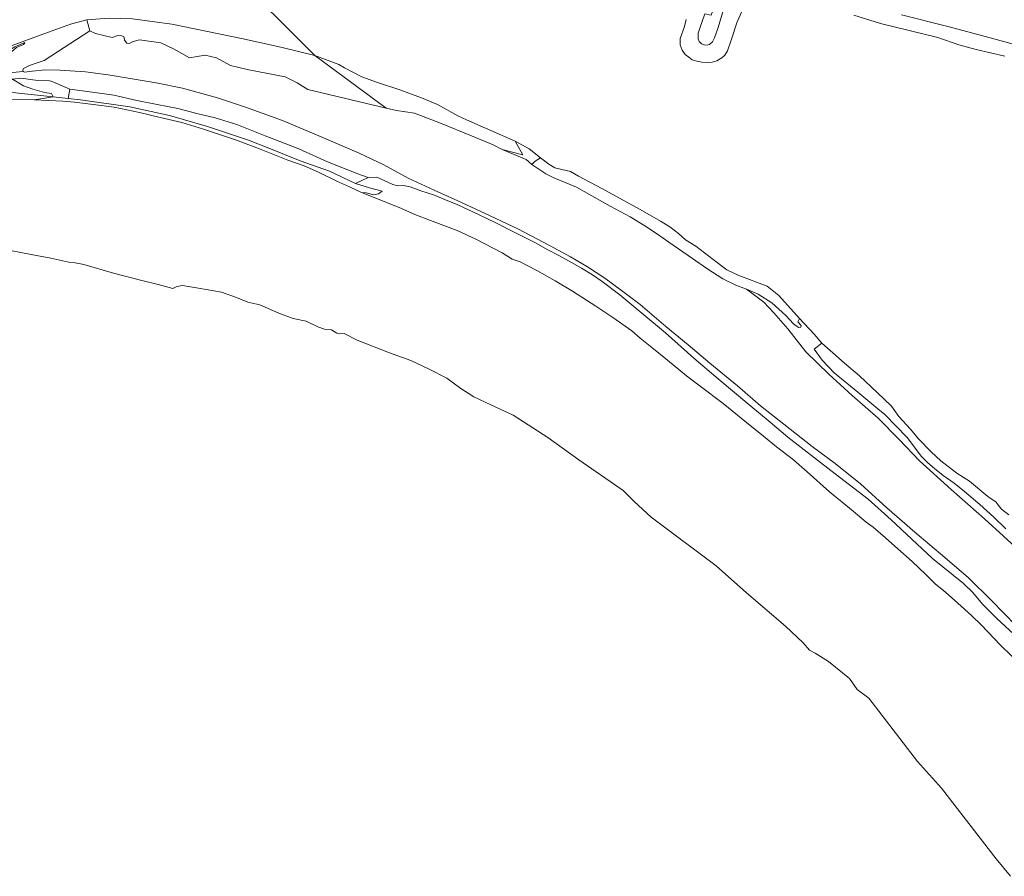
# Model space of a CAD drawing. Extents: x 184422 to 186971, y 345860 to 349088.
# Tile 16 of 59: x 185604 to 186121, y 346224 to 346673. Entities that reach past the tile are written whole.
import ezdxf

# ---------------------------------------------------------------- set-up
doc = ezdxf.new("R2010")
doc.units = 0
for name, color, linetype, lineweight in [('B-WE-GR-GRAS-GV', 60, 'Continuous', 13), ('B-WE-GR-GROENVOORZIENING-GV', 80, 'Continuous', 18), ('B-WE-GR-STRUIK-GV', 90, 'Continuous', 13), ('B-WE-GW-TALUD_KRUIN-G', 90, 'Continuous', 18), ('B-WE-OG-WATER-GV', 130, 'Continuous', 18), ('B-WE-OG-WATER_SLOOT-GV', 120, 'Continuous', 18), ('B-WE-VH-VERHARDING_OPEN-GV', 252, 'Continuous', 18)]:
    doc.layers.add(name, color=color, linetype=linetype, lineweight=lineweight)

msp = doc.modelspace()

# ---------------------------------------------------------------- linework, layer by layer
at = {"layer": 'B-WE-GR-GRAS-GV', "flags": 128}
for points in [[(185976.614, 346685.511), (185970.92, 346686.65), (185966.982, 346675.763), (185963.772, 346676.421), (185961.067, 346668.9), (185960.176, 346666.36), (185960.108, 346664.667), (185960.274, 346663.314), (185960.804, 346661.972), (185962.025, 346660.64), (185963.367, 346660.085), (185964.855, 346659.976), (185966.126, 346660.298), (185967.738, 346661.686), (185968.768, 346663.784), (185970.689, 346669.251), (185973.45, 346678.699), (185974.943, 346682.573), (185976.327, 346685.147)], [(185588.668, 346642.347), (185590.568, 346645.529), (185593.876, 346650.497), (185597.511, 346654.324), (185602.614, 346658.758), (185606.23, 346660.325), (185606.761, 346660.8), (185607.036, 346661.394), (185601.789, 346659.09), (185597.674, 346656.671), (185592.772, 346652.08), (185591.385, 346650.262), (185589.635, 346647.647), (185588.178, 346644.131)]]:
    msp.add_lwpolyline(points, close=True, dxfattribs=at)
for points in [[(186066.779, 346675.832), (186091.803, 346669.544), (186115.966, 346663.094), (186129.362, 346659.544)], [(185596.876, 346645.359), (185606.039, 346646.215), (185605.871, 346646.861), (185606.327, 346647.677), (185609.496, 346649.282), (185613.413, 346650.776), (185617.044, 346651.859), (185641.157, 346667.591), (185639.451, 346673.274), (185630.982, 346671.047), (185615.477, 346665.382), (185600.408, 346659.877)], [(186130.327, 346393.309), (186110.457, 346411.379), (186092.822, 346426.8), (186076.32, 346441.906), (186065.559, 346453.088), (186054.576, 346464.2), (186041.033, 346476.093), (186028.767, 346487.412), (186016.726, 346498.984), (186007.233, 346511.173), (185999.805, 346519.502), (185994.682, 346525.144), (185985.609, 346531.921), (185979.933, 346533.998), (185973.071, 346537.304), (185964.675, 346542.812), (185957.285, 346547.979), (185944.814, 346556.542), (185938.804, 346560.813), (185932.297, 346565.265), (185924.486, 346569.897), (185913.972, 346575.459), (185904.395, 346580.853), (185896.396, 346585.506), (185884.519, 346590.412), (185880.309, 346592.506), (185872.939, 346597.432), (185869.96, 346600.034), (185857.302, 346605.246), (185852.615, 346607.757), (185841.263, 346612.478), (185825.054, 346619.086), (185811.395, 346624.363), (185801.971, 346625.699), (185796.595, 346626.972), (185755.441, 346636.717), (185749.858, 346640.269), (185743.506, 346643.373), (185723.693, 346647.201), (185714.886, 346649.4), (185707.461, 346653.303), (185701.602, 346654.794), (185697.308, 346654.057), (185693.307, 346653.359), (185685.252, 346657.844), (185678.273, 346661.163), (185667.118, 346662.863), (185663.818, 346661.914), (185661.769, 346660.903), (185660.48, 346661.075), (185659.326, 346662.646), (185659.095, 346663.857), (185658.944, 346664.297), (185657.872, 346664.912), (185655.739, 346665.04), (185652.806, 346664.094), (185644.001, 346666.109), (185641.157, 346667.591), (185617.044, 346651.859), (185613.413, 346650.776), (185609.496, 346649.282), (185606.327, 346647.677), (185605.871, 346646.861), (185606.039, 346646.215), (185606.831, 346645.806), (185611.043, 346646.281), (185617.496, 346647.088), (185625.379, 346646.84), (185638.741, 346646.031), (185650.664, 346644.385), (185662.315, 346642.505), (185675.945, 346640.233), (185689.705, 346637.376), (185708.051, 346632.368), (185723.193, 346627.302), (185742.093, 346620.455), (185762.434, 346611.811), (185782.31, 346603.322), (185795, 346597.298), (185808.044, 346590.211), (185821.702, 346583.825), (185832.189, 346579.225), (185840.999, 346575.155), (185851.083, 346570.494), (185865.647, 346563.54), (185882.628, 346554.618), (185893.202, 346548.893), (185902.112, 346543.618), (185911.261, 346537.747), (185919.943, 346531.275), (185929.843, 346523.83), (185943.228, 346512.371), (185954.877, 346502.727), (185966.321, 346493.053), (185980.759, 346481.132), (185992.862, 346470.638), (186005.096, 346461.172), (186019.966, 346449.335), (186032.103, 346440.51), (186045.321, 346429.779), (186059.122, 346417.153), (186073.902, 346404.474), (186089.603, 346391.117), (186102.031, 346380.476), (186114.077, 346368.617), (186127.009, 346355.325)], [(185601.789, 346659.09), (185607.036, 346661.394), (185606.761, 346660.8), (185606.23, 346660.325), (185602.614, 346658.758)], [(186127.009, 346355.325), (186114.077, 346368.617), (186102.031, 346380.476), (186089.603, 346391.117), (186073.902, 346404.474), (186059.122, 346417.153), (186045.321, 346429.779), (186032.103, 346440.51), (186019.966, 346449.335), (186005.096, 346461.172), (185992.862, 346470.638), (185980.759, 346481.132), (185966.321, 346493.053), (185954.877, 346502.727), (185943.228, 346512.371), (185929.843, 346523.83), (185919.943, 346531.275), (185911.261, 346537.747), (185902.112, 346543.618), (185893.202, 346548.893), (185882.628, 346554.618), (185865.647, 346563.54), (185851.083, 346570.494), (185840.999, 346575.155), (185832.189, 346579.225), (185821.702, 346583.825), (185808.044, 346590.211), (185795, 346597.298), (185782.31, 346603.322), (185762.434, 346611.811), (185742.093, 346620.455), (185723.193, 346627.302), (185708.051, 346632.368), (185689.705, 346637.376), (185675.945, 346640.233), (185662.315, 346642.505), (185650.664, 346644.385), (185638.741, 346646.031), (185625.379, 346646.84), (185617.496, 346647.088), (185611.043, 346646.281), (185606.831, 346645.806), (185606.039, 346646.215), (185596.876, 346645.359)], [(185600.546, 346642.127), (185604.922, 346642.632), (185613.824, 346641.454), (185619.884, 346641.345), (185620.874, 346641.114), (185625.386, 346639.097), (185630.57, 346636.832), (185642.41, 346635.372), (185653.721, 346633.766), (185665.737, 346630.985), (185676.494, 346628.834), (185687.201, 346626.768), (185697.301, 346624.106), (185706.753, 346621.829), (185718.143, 346618.275), (185733.069, 346612.344), (185750.645, 346605.503), (185765.789, 346598.752), (185781.62, 346592.456), (185787.172, 346590.586), (185791.603, 346590.682), (185799.954, 346586.796), (185802.655, 346586.218), (185805.56, 346586.274), (185809.187, 346585.596), (185814.8, 346583.625), (185821.439, 346581.386), (185827.684, 346578.898), (185834.117, 346576.196), (185842.015, 346572.517), (185853.349, 346567.131), (185864.732, 346561.38), (185874.817, 346556.192), (185881.411, 346552.615), (185887.455, 346549.397), (185893.781, 346545.92), (185898.929, 346543.02), (185904.816, 346539.503), (185909.873, 346535.936), (185919.029, 346528.983), (185930.703, 346519.39), (185943.037, 346509.076), (185957.965, 346495.76), (185970.673, 346484.979), (185986.79, 346471.469), (185998.033, 346462.222), (186007.297, 346454.302), (186029.774, 346436.763), (186049.438, 346421.675), (186061.419, 346410.876), (186083.053, 346390.679), (186099.441, 346377.487), (186104.324, 346372.758), (186109.265, 346366.563), (186116.922, 346359.161), (186125.729, 346350.975)], [(186121.638, 346406.18), (186115.256, 346412.253), (186107.861, 346418.959), (186099.829, 346425.776), (186094.542, 346430.057), (186088.786, 346434.134), (186084.233, 346437.803), (186080.641, 346440.894), (186077.333, 346444.172), (186069.867, 346454.067), (186058.057, 346466.26), (186054.435, 346469.218), (186043.884, 346477.833), (186031.598, 346488.049), (186025.317, 346494.667), (186021.079, 346500.403), (186025.142, 346503.568), (186020.959, 346508.255), (186013.4, 346516.513), (186012.453, 346514.875), (186014.293, 346512.894), (186013.982, 346511.944), (186012.803, 346511.818), (186010.19, 346513.738), (186006.148, 346518.074), (185998.912, 346524.819), (185991.6, 346529.286), (185985.609, 346531.921), (185994.682, 346525.144), (185999.805, 346519.502), (186007.233, 346511.173), (186016.726, 346498.984), (186028.767, 346487.412), (186041.033, 346476.093), (186054.576, 346464.2), (186065.559, 346453.088), (186076.32, 346441.906), (186092.822, 346426.8), (186110.457, 346411.379), (186130.327, 346393.309)]]:
    msp.add_lwpolyline(points, dxfattribs=at)
at = {"layer": 'B-WE-GR-GROENVOORZIENING-GV', "flags": 128}
for points in [[(185953.926, 346673.439), (185953.038, 346669.773), (185950.827, 346663.458), (185950.666, 346660.088), (185951.735, 346657.415), (185953.345, 346655.126), (185955.281, 346653.636), (185957.083, 346652.345), (185959.441, 346651.567), (185962.066, 346651.071), (185965.235, 346650.868), (185967.603, 346650.99), (185969.991, 346651.739), (185972.576, 346653.302), (185974.173, 346654.69), (185975.56, 346656.991), (185977.553, 346662.546), (185980.68, 346672.197), (185984.729, 346681.102)], [(185973.45, 346678.699), (185970.689, 346669.251), (185968.768, 346663.784), (185967.738, 346661.686), (185966.126, 346660.298), (185964.855, 346659.976), (185963.367, 346660.085), (185962.025, 346660.64), (185960.804, 346661.972), (185960.274, 346663.314), (185960.108, 346664.667), (185960.176, 346666.36), (185961.067, 346668.9), (185963.772, 346676.421)]]:
    msp.add_lwpolyline(points, dxfattribs=at)
at = {"layer": 'B-WE-GR-STRUIK-GV', "flags": 128}
msp.add_lwpolyline([(185651.229, 346674.235), (185639.451, 346673.274), (185641.157, 346667.591), (185644.001, 346666.109), (185652.806, 346664.094), (185655.739, 346665.04), (185657.872, 346664.912), (185658.944, 346664.297), (185659.095, 346663.857), (185659.326, 346662.646), (185660.48, 346661.075), (185661.769, 346660.903), (185663.818, 346661.914), (185667.118, 346662.863), (185678.273, 346661.163), (185685.252, 346657.844), (185693.307, 346653.359), (185697.308, 346654.057), (185701.602, 346654.794), (185707.461, 346653.303), (185714.886, 346649.4), (185723.693, 346647.201), (185743.506, 346643.373), (185749.858, 346640.269), (185755.441, 346636.717), (185796.595, 346626.972), (185759.181, 346654.51), (185741.326, 346659.003), (185720.641, 346663.452), (185684.164, 346670.981), (185663.451, 346673.811)], dxfattribs=at)
for points in [[(185759.181, 346654.51), (185796.595, 346626.972), (185801.971, 346625.699), (185811.395, 346624.363), (185825.054, 346619.086), (185841.263, 346612.478), (185852.615, 346607.757), (185857.302, 346605.246), (185868.277, 346602.392), (185864.135, 346609.618), (185838.732, 346620.883), (185834.15, 346622.923), (185823.464, 346628.797), (185815.086, 346632.419), (185803.753, 346636.51), (185791.982, 346640.44), (185783.769, 346643.442), (185774.739, 346648.003), (185771.707, 346649.866)], [(185611.872, 346631.271), (185621.871, 346632.817), (185603.582, 346634.71), (185595.704, 346635.905), (185593.571, 346636.208), (185587.652, 346636.635), (185586.708, 346637.162), (185586.239, 346638.034), (185586.464, 346638.96), (185585.128, 346637.867), (185585.818, 346636.051), (185586.817, 346635.07), (185588.17, 346634.409), (185598.764, 346631.501)], [(185600.546, 346642.127), (185595.905, 346639.003), (185588.938, 346639.815), (185587.318, 346640.089), (185586.464, 346638.96), (185586.239, 346638.034), (185586.708, 346637.162), (185587.652, 346636.635), (185593.571, 346636.208), (185595.704, 346635.905), (185603.582, 346634.71), (185621.871, 346632.817), (185620.98, 346634.702), (185617.373, 346635.184), (185611.219, 346636.82), (185606.276, 346638.686)], [(185787.172, 346590.586), (185781.62, 346592.456), (185765.789, 346598.752), (185750.645, 346605.503), (185733.069, 346612.344), (185718.143, 346618.275), (185706.753, 346621.829), (185697.301, 346624.106), (185687.201, 346626.768), (185676.494, 346628.834), (185665.737, 346630.985), (185653.721, 346633.766), (185642.41, 346635.372), (185630.57, 346636.832), (185629.722, 346632.026), (185636.258, 346631.367), (185662.1, 346627.704), (185682.913, 346623.114), (185702.781, 346617.339), (185724.39, 346610.072), (185735.053, 346605.867), (185751.4, 346599.251), (185766.853, 346593.803), (185780.514, 346587.31)], [(185877.551, 346600.843), (185874.66, 346599.13), (185872.939, 346597.432), (185880.309, 346592.506), (185884.519, 346590.412), (185896.396, 346585.506), (185904.395, 346580.853), (185913.972, 346575.459), (185924.486, 346569.897), (185932.297, 346565.265), (185938.804, 346560.813), (185944.814, 346556.542), (185957.285, 346547.979), (185964.675, 346542.812), (185973.071, 346537.304), (185979.933, 346533.998), (185985.609, 346531.921), (185991.6, 346529.286), (185998.912, 346524.819), (186006.148, 346518.074), (186010.19, 346513.738), (186012.803, 346511.818), (186013.982, 346511.944), (186014.293, 346512.894), (186012.453, 346514.875), (186013.4, 346516.513), (186002.453, 346528.581), (185996.399, 346533.504), (185981.477, 346539.115), (185975.216, 346542.025), (185968.106, 346547.597), (185958.933, 346554.58), (185953.471, 346557.845), (185949.88, 346561.236), (185945.297, 346564.636), (185940.356, 346567.658), (185929.74, 346573.681), (185909.675, 346584.731), (185897.499, 346591.298), (185893.165, 346593.675), (185888.649, 346594.687), (185884.943, 346595.684), (185881.802, 346597.507)]]:
    msp.add_lwpolyline(points, close=True, dxfattribs=at)
at = {"layer": 'B-WE-GW-TALUD_KRUIN-G', "flags": 128}
for points in [[(185973.45, 346678.699), (185970.689, 346669.251), (185968.768, 346663.784), (185967.738, 346661.686), (185966.126, 346660.298), (185964.855, 346659.976), (185963.367, 346660.085), (185962.025, 346660.64), (185960.804, 346661.972), (185960.274, 346663.314), (185960.108, 346664.667), (185960.176, 346666.36), (185961.067, 346668.9), (185963.772, 346676.421)], [(185606.039, 346646.215), (185605.871, 346646.861), (185606.327, 346647.677), (185609.496, 346649.282), (185613.413, 346650.776), (185617.044, 346651.859), (185641.157, 346667.591)], [(185641.157, 346667.591), (185644.001, 346666.109), (185652.806, 346664.094), (185655.739, 346665.04), (185657.872, 346664.912), (185658.944, 346664.297), (185659.095, 346663.857), (185659.326, 346662.646), (185660.48, 346661.075), (185661.769, 346660.903), (185663.818, 346661.914), (185667.118, 346662.863), (185678.273, 346661.163), (185685.252, 346657.844), (185693.307, 346653.359), (185697.308, 346654.057), (185701.602, 346654.794), (185707.461, 346653.303), (185714.886, 346649.4), (185723.693, 346647.201), (185743.506, 346643.373), (185749.858, 346640.269), (185755.441, 346636.717), (185796.595, 346626.972)], [(186127.009, 346355.325), (186114.077, 346368.617), (186102.031, 346380.476), (186089.603, 346391.117), (186073.902, 346404.474), (186059.122, 346417.153), (186045.321, 346429.779), (186032.103, 346440.51), (186019.966, 346449.335), (186005.096, 346461.172), (185992.862, 346470.638), (185980.759, 346481.132), (185966.321, 346493.053), (185954.877, 346502.727), (185943.228, 346512.371), (185929.843, 346523.83), (185919.943, 346531.275), (185911.261, 346537.747), (185902.112, 346543.618), (185893.202, 346548.893), (185882.628, 346554.618), (185865.647, 346563.54), (185851.083, 346570.494), (185840.999, 346575.155), (185832.189, 346579.225), (185821.702, 346583.825), (185808.044, 346590.211), (185795, 346597.298), (185782.31, 346603.322), (185762.434, 346611.811), (185742.093, 346620.455), (185723.193, 346627.302), (185708.051, 346632.368), (185689.705, 346637.376), (185675.945, 346640.233), (185662.315, 346642.505), (185650.664, 346644.385), (185638.741, 346646.031), (185625.379, 346646.84), (185617.496, 346647.088), (185611.043, 346646.281), (185606.831, 346645.806), (185606.039, 346646.215)], [(185796.595, 346626.972), (185801.971, 346625.699), (185811.395, 346624.363), (185825.054, 346619.086), (185841.263, 346612.478), (185852.615, 346607.757), (185857.302, 346605.246)], [(185872.939, 346597.432), (185880.309, 346592.506), (185884.519, 346590.412), (185896.396, 346585.506), (185904.395, 346580.853), (185913.972, 346575.459), (185924.486, 346569.897), (185932.297, 346565.265), (185938.804, 346560.813), (185944.814, 346556.542), (185957.285, 346547.979), (185964.675, 346542.812), (185973.071, 346537.304), (185979.933, 346533.998), (185985.609, 346531.921)], [(185985.609, 346531.921), (185994.682, 346525.144), (185999.805, 346519.502), (186007.233, 346511.173), (186016.726, 346498.984), (186028.767, 346487.412), (186041.033, 346476.093), (186054.576, 346464.2), (186065.559, 346453.088), (186076.32, 346441.906), (186092.822, 346426.8), (186110.457, 346411.379), (186130.327, 346393.309), (186133.304, 346389.066), (186136.854, 346390.937)]]:
    msp.add_lwpolyline(points, dxfattribs=at)
at = {"layer": 'B-WE-OG-WATER-GV', "flags": 128}
msp.add_lwpolyline([(185759.181, 346654.51), (185624.582, 346788.765), (185545.842, 346690.797), (185549.472, 346667.689), (185533.661, 346652.848), (185513.352, 346640.706), (185494.289, 346630.574), (185582.02, 346635.338), (185581.853, 346637.319), (185582.763, 346640.25), (185585.1, 346644.693), (185587.802, 346648.974), (185588.197, 346649.6), (185589.402, 346650.882), (185595.014, 346656.855), (185600.408, 346659.877), (185615.477, 346665.382), (185630.982, 346671.047), (185639.451, 346673.274), (185651.229, 346674.235), (185663.451, 346673.811), (185684.164, 346670.981), (185720.641, 346663.452), (185741.326, 346659.003)], close=True, dxfattribs=at)
for points in [[(185624.582, 346788.765), (185759.181, 346654.51), (185771.707, 346649.866), (185774.739, 346648.003), (185783.769, 346643.442), (185791.982, 346640.44), (185803.753, 346636.51), (185815.086, 346632.419), (185823.464, 346628.797), (185834.15, 346622.923), (185838.732, 346620.883), (185864.135, 346609.618), (185871.53, 346605.636), (185877.551, 346600.843), (185881.802, 346597.507), (185884.943, 346595.684), (185888.649, 346594.687), (185893.165, 346593.675), (185897.499, 346591.298), (185909.675, 346584.731), (185929.74, 346573.681), (185940.356, 346567.658), (185945.297, 346564.636), (185949.88, 346561.236), (185953.471, 346557.845), (185958.933, 346554.58), (185968.106, 346547.597), (185975.216, 346542.025), (185981.477, 346539.115), (185996.399, 346533.504), (186002.453, 346528.581), (186013.4, 346516.513), (186020.959, 346508.255), (186025.142, 346503.568), (186030.808, 346498.523), (186037.036, 346493.046), (186044.843, 346486.42), (186054.085, 346477.746), (186061.644, 346470.555), (186065.521, 346465.192), (186071.563, 346458.56), (186075.849, 346453.448), (186082.365, 346446.568), (186087.413, 346441.939), (186095.92, 346435.319), (186102.484, 346431.197), (186112.161, 346423.177), (186116.447, 346420.197), (186117.777, 346418.483), (186119.342, 346416.507), (186123.188, 346413.572)], [(185984.729, 346681.102), (185980.68, 346672.197), (185977.553, 346662.546), (185975.56, 346656.991), (185974.173, 346654.69), (185972.576, 346653.302), (185969.991, 346651.739), (185967.603, 346650.99), (185965.235, 346650.868), (185962.066, 346651.071), (185959.441, 346651.567), (185957.083, 346652.345), (185955.281, 346653.636), (185953.345, 346655.126), (185951.735, 346657.415), (185950.666, 346660.088), (185950.827, 346663.458), (185953.038, 346669.773), (185953.926, 346673.439)], [(186120.986, 346654.265), (186106.04, 346657.687), (186096.868, 346660.122), (186085.979, 346664.074), (186055.855, 346671.279), (186041.832, 346675.724)], [(186124.876, 346339.239), (186118.515, 346345.528), (186115.552, 346348.466), (186108.621, 346355.794), (186103.504, 346360.737), (186096.373, 346367.149), (186089.947, 346372.868), (186084.49, 346377.247), (186079.669, 346382.222), (186072.489, 346388.984), (186064.921, 346395.625), (186058.514, 346401.381), (186051.975, 346406.974), (186048.327, 346409.666), (186041.57, 346415.373), (186029.156, 346425.61), (186017.371, 346436.075), (186010.145, 346442.305), (186001.223, 346449.281), (185994.535, 346454.766), (185985.579, 346461.946), (185973.252, 346471.905), (185961.223, 346481.014), (185954.021, 346486.489), (185944.091, 346494.734), (185935.841, 346501.313), (185929.714, 346506.273), (185925.425, 346510.135), (185915.454, 346517.057), (185906.513, 346523.023), (185894.188, 346530.941), (185885.127, 346536.321), (185875.497, 346541.766), (185866.825, 346546.293), (185862.622, 346547.745), (185857.328, 346550.927), (185843.521, 346558.228), (185833.774, 346562.808), (185819.739, 346567.975), (185811.641, 346571.063), (185804.517, 346574.27), (185792.044, 346579.359), (185783.614, 346582.61), (185777.227, 346585.64), (185771.043, 346588.433), (185760.999, 346593.342), (185753.487, 346596.693), (185745.006, 346599.557), (185730.08, 346605.616), (185717.465, 346610.226), (185700.778, 346615.865), (185689.295, 346619.327), (185678.057, 346622.074), (185667.188, 346624.64), (185653.928, 346627.461), (185642.776, 346628.886), (185633.023, 346629.992), (185626.841, 346630.634), (185611.872, 346631.271), (185598.764, 346631.501)], [(185599.428, 346552.263), (185610.311, 346550.101), (185620.714, 346548.265), (185629.997, 346546.199), (185633.365, 346545.696), (185637.986, 346544.948), (185653.505, 346540.383), (185668.411, 346536.529), (185676.978, 346534.309), (185684.552, 346532.209), (185686.656, 346533.331), (185689.739, 346533.929), (185698.153, 346532.424), (185710.083, 346530.345), (185717.994, 346527.623), (185723.918, 346525.048), (185730.198, 346523.671), (185740.292, 346519.425), (185747.818, 346516.57), (185754.596, 346515.088), (185760.762, 346512.166), (185764.192, 346510.947), (185767.779, 346510.612), (185770.682, 346508.781), (185772.301, 346508.539), (185774.414, 346508.742), (185781.395, 346505.147), (185798.365, 346498.592), (185809.388, 346494.556), (185818.722, 346490.054), (185828.417, 346485.178), (185835.678, 346479.903), (185842.585, 346475.37), (185851.412, 346471.318), (185863.229, 346465.89), (185881.332, 346454.028), (185897.673, 346442.344), (185920.851, 346426.349), (185926.559, 346420.587), (185935.607, 346412.339), (185969.574, 346386.816), (185985.503, 346372.565), (186006.082, 346355.145), (186015.192, 346346.308), (186018.582, 346342.498), (186021.642, 346340.9), (186028.625, 346336.513), (186039.574, 346327.644), (186043.59, 346321.838), (186049.761, 346317.318), (186075.286, 346284.148), (186087.76, 346270.031), (186116.452, 346232.981), (186124.017, 346223.836)]]:
    msp.add_lwpolyline(points, dxfattribs=at)
at = {"layer": 'B-WE-OG-WATER_SLOOT-GV', "flags": 128}
msp.add_lwpolyline([(185877.551, 346600.843), (185871.53, 346605.636), (185864.135, 346609.618), (185868.277, 346602.392), (185857.302, 346605.246), (185869.96, 346600.034), (185872.939, 346597.432), (185874.66, 346599.13)], close=True, dxfattribs=at)
at = {"layer": 'B-WE-VH-VERHARDING_OPEN-GV', "flags": 128}
for points in [[(185630.57, 346636.832), (185625.386, 346639.097), (185620.874, 346641.114), (185619.884, 346641.345), (185613.824, 346641.454), (185604.922, 346642.632), (185600.546, 346642.127), (185606.276, 346638.686), (185611.219, 346636.82), (185617.373, 346635.184), (185620.98, 346634.702), (185621.871, 346632.817), (185629.722, 346632.026)], [(185792.438, 346581.94), (185794.41, 346583.355), (185787.741, 346585.059), (185780.514, 346587.31), (185766.853, 346593.803), (185751.4, 346599.251), (185735.053, 346605.867), (185724.39, 346610.072), (185702.781, 346617.339), (185682.913, 346623.114), (185662.1, 346627.704), (185636.258, 346631.367), (185629.722, 346632.026), (185621.871, 346632.817), (185611.872, 346631.271), (185626.841, 346630.634), (185633.023, 346629.992), (185642.776, 346628.886), (185653.928, 346627.461), (185667.188, 346624.64), (185678.057, 346622.074), (185689.295, 346619.327), (185700.778, 346615.865), (185717.465, 346610.226), (185730.08, 346605.616), (185745.006, 346599.557), (185753.487, 346596.693), (185760.999, 346593.342), (185771.043, 346588.433), (185777.227, 346585.64), (185783.614, 346582.61), (185786, 346582.433), (185789.942, 346581.513)]]:
    msp.add_lwpolyline(points, close=True, dxfattribs=at)
msp.add_lwpolyline([(186125.729, 346350.975), (186116.922, 346359.161), (186109.265, 346366.563), (186104.324, 346372.758), (186099.441, 346377.487), (186083.053, 346390.679), (186061.419, 346410.876), (186049.438, 346421.675), (186029.774, 346436.763), (186007.297, 346454.302), (185998.033, 346462.222), (185986.79, 346471.469), (185970.673, 346484.979), (185957.965, 346495.76), (185943.037, 346509.076), (185930.703, 346519.39), (185919.029, 346528.983), (185909.873, 346535.936), (185904.816, 346539.503), (185898.929, 346543.02), (185893.781, 346545.92), (185887.455, 346549.397), (185881.411, 346552.615), (185874.817, 346556.192), (185864.732, 346561.38), (185853.349, 346567.131), (185842.015, 346572.517), (185834.117, 346576.196), (185827.684, 346578.898), (185821.439, 346581.386), (185814.8, 346583.625), (185809.187, 346585.596), (185805.56, 346586.274), (185802.655, 346586.218), (185799.954, 346586.796), (185791.603, 346590.682), (185787.172, 346590.586), (185780.514, 346587.31), (185787.741, 346585.059), (185794.41, 346583.355), (185792.438, 346581.94), (185789.942, 346581.513), (185786, 346582.433), (185783.614, 346582.61), (185792.044, 346579.359), (185804.517, 346574.27), (185811.641, 346571.063), (185819.739, 346567.975), (185833.774, 346562.808), (185843.521, 346558.228), (185857.328, 346550.927), (185862.622, 346547.745), (185866.825, 346546.293), (185875.497, 346541.766), (185885.127, 346536.321), (185894.188, 346530.941), (185906.513, 346523.023), (185915.454, 346517.057), (185925.425, 346510.135), (185929.714, 346506.273), (185935.841, 346501.313), (185944.091, 346494.734), (185954.021, 346486.489), (185961.223, 346481.014), (185973.252, 346471.905), (185985.579, 346461.946), (185994.535, 346454.766), (186001.223, 346449.281), (186010.145, 346442.305), (186017.371, 346436.075), (186029.156, 346425.61), (186041.57, 346415.373), (186048.327, 346409.666), (186051.975, 346406.974), (186058.514, 346401.381), (186064.921, 346395.625), (186072.489, 346388.984), (186079.669, 346382.222), (186084.49, 346377.247), (186089.947, 346372.868), (186096.373, 346367.149), (186103.504, 346360.737), (186108.621, 346355.794), (186115.552, 346348.466), (186118.515, 346345.528), (186124.876, 346339.239)], dxfattribs=at)

doc.saveas('drawing.dxf')
